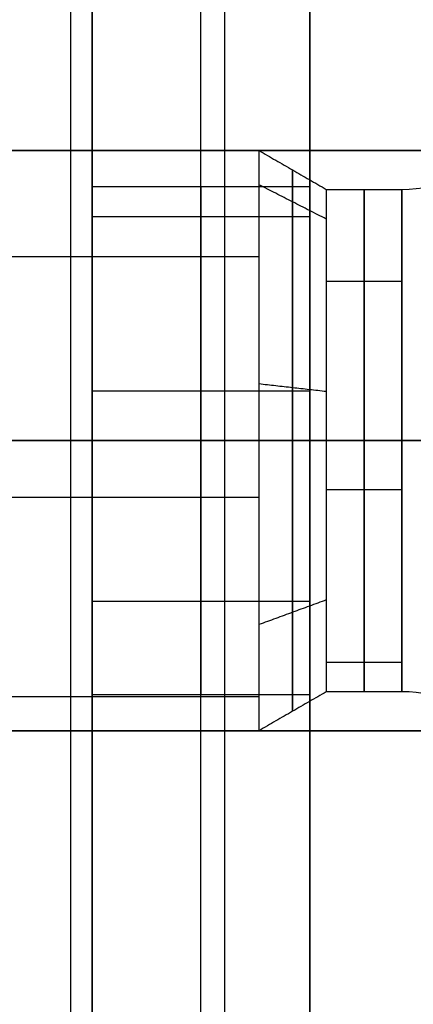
# Model space of a CAD drawing. Header units: millimetres. Extents: x -232 to 244, y -194 to 282.
# Tile 36 of 43: x 44.14 to 46.86, y 38.61 to 45.4. Entities that reach past the tile are written whole.
import ezdxf

# ---------------------------------------------------------------- set-up
doc = ezdxf.new("R2010")
doc.units = ezdxf.units.MM
for name, color, linetype, true_color in [('COTA', 252, 'Continuous', 0x696969), ('NEGRO', 7, 'Continuous', 0x171717), ('PANTALLA', 7, 'Continuous', 0xffffff), ('SUJECIÓN', 7, 'Continuous', 0xc8c8c8)]:
    doc.layers.add(name, color=color, linetype=linetype, true_color=true_color)

# ---------------------------------------------------------------- blocks, each defined once
blk = doc.blocks.new('DOME M 29917')
at = {"layer": 'NEGRO', "extrusion": (0, 0, -1)}
for centre, radius, start, end in [((0, -42.5, 1143.3486), 208.2, 67.150767, 247.150767), ((0, -42.5, 1137.3486), 212.2, 90, 180), ((0, -42.5, 1142.3486), 212.2, 90, 180), ((0, -42.5, 1143.3486), 211, 90, 180), ((0, -42.5, 1137.3486), 211, 90, 180), ((0, -42.5, 1145.3486), 211, 90, 180), ((0, -42.5, 1139.3486), 211, 90, 180), ((0, -42.5, 1141.3486), 210.5, 360, 180), ((0, -42.5, 1137.3486), 207.2, 90, 180), ((0, -42.5, 1143.3486), 207.2, 90, 180), ((0, -42.5, 1139.3486), 207.2, 90, 180), ((0, -42.5, 1145.3486), 207.2, 90, 180), ((0, -42.5, 1137.3486), 206, 90, 180), ((0, -42.5, 1142.3486), 206, 90, 180), ((0, -42.5, 1143.3486), 208.2, 247.150767, 67.150767), ((0, -42.5), 42.5, 90, 270), ((0, -42.5, 33), 42.5, 90, 270), ((0, -42.5, 16.5), 42.5, 90, 270), ((0, -42.5, 33), 41.5, 90, 270), ((0, -42.5), 41.5, 90, 270), ((0, -42.5, 16.5), 41.5, 90, 270), ((0, -42.5, 1141.3486), 210.5, 180, 0), ((0, -42.5, 1137.3486), 206, 180.1, 270), ((0, -42.5, 1142.3486), 206, 180.1, 270), ((0, -42.5, 1145.3486), 207.2, 180.1, 270), ((0, -42.5, 1139.3486), 207.2, 180.1, 270), ((0, -42.5, 1137.3486), 211, 180.1, 270), ((0, -42.5, 1143.3486), 211, 180.1, 270), ((0, -42.5, 1139.3486), 211, 180.1, 270), ((0, -42.5, 1145.3486), 211, 180.1, 270), ((0, -42.5, 1142.3486), 212.2, 180.1, 270)]:
    blk.add_arc(centre, radius, start, end, dxfattribs=at)
at = {"layer": 'NEGRO'}
for centre, radius, start, end in [((0, -42.5, -1147.3486), 212.2, 0, 90), ((0, -42.5, -1147.3486), 211, 0, 90), ((0, -42.5, -1141.3486), 211, 0, 90), ((0, -42.5, -1143.3486), 210.5, 292.849233, 112.849233), ((0, -42.5, -1141.3486), 208.2, 0, 180), ((0, -42.5, -1141.3486), 207.2, 0, 90), ((0, -42.5, -1147.3486), 207.2, 0, 90), ((0, -42.5, -1147.3486), 206, 0, 90), ((0, -42.5, -1143.3486), 210.5, 112.849233, 292.849233), ((0, -42.5, -34), 40.5, 270, 90), ((0, -42.5, -35), 40.5, 270, 90), ((39.3858, -39.768, -10), 1, 270, 315), ((0, -42.5, -1141.3486), 208.2, 180, 0), ((0, -42.5, -1147.3486), 206, 270, 359.9), ((0, -42.5, -1143.3486), 207.2, 270, 359.9), ((0, -42.5, -1147.3486), 207.2, 270, 359.9), ((0, -42.5, -1137.3486), 207.2, 270, 359.9), ((0, -42.5, -1141.3486), 207.2, 270, 359.9), ((0, -42.5, -1141.3486), 211, 270, 359.9), ((0, -42.5, -1147.3486), 211, 270, 359.9), ((0, -42.5, -1137.3486), 212.2, 270, 359.9), ((0, -42.5, -1147.3486), 212.2, 270, 359.9), ((39.3858, -45.232, -10), 1, 45, 90)]:
    blk.add_arc(centre, radius, start, end, dxfattribs=at)
at = {"layer": 'NEGRO', "extrusion": (-1, 0, 0)}
for centre, radius, start, end in [((42.5, -10, -38.4), 2, 180, 0), ((42.5, -10, -38.6321), 1.866, 180, 360), ((42.5, -10, -38.6321), 1.866, 0, 180), ((42.5, -10, -38.8642), 1.732, 180, 0), ((42.5, -10, -39.3858), 1.732, 180, 0), ((42.5, -10, -39.3858), 1.732, 0, 180)]:
    blk.add_arc(centre, radius, start, end, dxfattribs=at)
at = {"layer": 'NEGRO', "extrusion": (1, 0, 0)}
for centre, radius, start, end in [((-42.5, -10, 38.4), 2, 0, 180), ((-42.5, -10, 38.8642), 1.732, 0, 180), ((-42.5, -10, 39.125), 1.732, 180, 360), ((-42.5, -10, 39.125), 1.732, 0, 180)]:
    blk.add_arc(centre, radius, start, end, dxfattribs=at)
at = {"layer": 'NEGRO', "extrusion": (0, -1, 0)}
for centre, radius, start, end in [((0, -1180.0542, 42.5), 54, 279.96718, 0), ((23, -1111.7544, 42.5), 31, 0, 69.51268)]:
    blk.add_arc(centre, radius, start, end, dxfattribs=at)
at = {"layer": 'NEGRO', "extrusion": (0, 1, 0)}
for centre, radius, start, end in [((0, -1180.0542, -42.5), 58, 180, 260.032816), ((-23, -1111.7544, -42.5), 35, 110.48732, 180)]:
    blk.add_arc(centre, radius, start, end, dxfattribs=at)
at = {"layer": 'NEGRO'}
for points, weights in [([(0, -84.4142, -34.4142), (83.8284, -84.4142, -34.4142), (83.8284, -0.5858, -34.4142), (0, -0.5858, -34.4142)], [0.816490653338, 0.272163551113, 0.272163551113, 0.816490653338]), ([(0, -83.7071, -33.7071), (82.4142, -83.7071, -33.7071), (82.4142, -1.2929, -33.7071), (0, -1.2929, -33.7071)], [0.816490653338, 0.272163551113, 0.272163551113, 0.816490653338]), ([(9.6927, -40.5, -1235.209), (37.7092, -40.5, -1230.2855), (56, -40.5, -1208.5), (56, -40.5, -1180.0542)], [1, 0.843906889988, 0.843906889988, 1]), ([(56, -40.5, -1111.7544), (56, -40.5, -1097.5193), (47.8847, -40.5, -1085.824), (34.55, -40.5, -1080.8417)], [1, 0.881055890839, 0.881055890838, 0.999999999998]), ([(39.3858, -42.5, -8.268), (39.6545, -42.5, -8.268), (39.9029, -42.5, -8.1651), (40.0929, -42.5, -7.9751)], [0.488871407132, 0.464062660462, 0.464062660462, 0.488871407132]), ([(39.3858, -42.5, -11.732), (39.6545, -42.5, -11.732), (39.9029, -42.5, -11.8349), (40.0929, -42.5, -12.0249)], [0.488871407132, 0.464062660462, 0.464062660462, 0.488871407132]), ([(9.6927, -44.5, -1235.209), (37.7092, -44.5, -1230.2855), (56, -44.5, -1208.5), (56, -44.5, -1180.0542)], [1, 0.843906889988, 0.843906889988, 1]), ([(56, -44.5, -1111.7544), (56, -44.5, -1097.5193), (47.8847, -44.5, -1085.824), (34.55, -44.5, -1080.8417)], [1, 0.881055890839, 0.881055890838, 0.999999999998])]:
    blk.add_rational_spline(points, weights, degree=3, dxfattribs=at)
for points in [[(30.8, -40.5, -10), (38.4, -40.5, -10)], [(38.4, -40.5, -10), (38.8642, -40.768, -10)], [(38.8642, -40.9725, -10.8165), (38.4, -40.7362, -10.9428)], [(38.8642, -40.9725, -9.1835), (38.4, -40.7362, -9.0572)], [(38.8642, -40.768, -10), (39.3858, -40.768, -10)], [(30.8, -41.2312, -11.546), (38.4, -41.2312, -11.546)], [(30.8, -41.2312, -8.454), (38.4, -41.2312, -8.454)], [(38.8642, -41.4012, -11.3389), (39.3858, -41.4012, -11.3389)], [(38.8642, -41.4012, -8.6611), (39.3858, -41.4012, -8.6611)], [(38.8642, -42.1621, -11.6987), (38.4, -42.1098, -11.9616)], [(38.8642, -42.1621, -8.3013), (38.4, -42.1098, -8.0384)], [(5.25, -42.5, -34), (40.5, -42.5, -34)], [(5.25, -42.5, -35), (40.5, -42.5, -35)], [(30.8, -42.8902, -11.9616), (38.4, -42.8902, -11.9616)], [(30.8, -42.8902, -8.0384), (38.4, -42.8902, -8.0384)], [(38.8642, -42.8379, -11.6987), (39.3858, -42.8379, -11.6987)], [(38.8642, -42.8379, -8.3013), (39.3858, -42.8379, -8.3013)], [(38.8642, -43.5988, -11.3389), (38.4, -43.7688, -11.546)], [(38.8642, -43.5988, -8.6611), (38.4, -43.7688, -8.454)], [(38.8642, -44.0275, -10.8165), (39.3858, -44.0275, -10.8165)], [(38.8642, -44.0275, -9.1835), (39.3858, -44.0275, -9.1835)], [(38.8642, -44.232, -10), (38.4, -44.5, -10)], [(39.3858, -44.232, -10), (38.8642, -44.232, -10)], [(30.8, -44.2638, -10.9428), (38.4, -44.2638, -10.9428)], [(30.8, -44.2638, -9.0572), (38.4, -44.2638, -9.0572)], [(38.4, -44.5, -10), (30.8, -44.5, -10)]]:
    blk.add_open_spline(points, degree=1, dxfattribs=at)
at = {"layer": 'PANTALLA', "extrusion": (0.92153, 0.388308, 0)}
for radius in [210.5, 210.5, 208.2, 208.2]:
    blk.add_circle((-39.165, -1143.3486, -16.5031), radius, dxfattribs=at)
at = {"layer": 'PANTALLA', "extrusion": (0, 1, 0)}
for radius in [210.5, 210.5, 208.2, 208.2]:
    blk.add_circle((0, -1141.3486, -42.5), radius, dxfattribs=at)
at = {"layer": 'PANTALLA', "extrusion": (0, 0, -1)}
for radius in [210.5, 210.5, 208.2, 208.2]:
    blk.add_arc((0, -42.5, 1143.3486), radius, 337.150767, 157.150767, dxfattribs=at)
at = {"layer": 'PANTALLA'}
for centre, radius, start, end in [((0, -42.5, -1141.3486), 210.5, 270, 90), ((0, -42.5, -1141.3486), 210.5, 270, 90), ((0, -42.5, -1141.3486), 208.2, 270, 90), ((0, -42.5, -1141.3486), 208.2, 270, 90), ((0, -42.5, -1143.3486), 210.5, 202.849233, 22.849233), ((0, -42.5, -1143.3486), 210.5, 202.849233, 22.849233), ((0, -42.5, -1143.3486), 208.2, 202.849233, 22.849233), ((0, -42.5, -1143.3486), 208.2, 202.849233, 22.849233)]:
    blk.add_arc(centre, radius, start, end, dxfattribs=at)
at = {"layer": 'PANTALLA', "extrusion": (-0.388308, 0.92153, -2.72222e-17)}
for radius in [210.5, 210.5, 208.2, 208.2]:
    blk.add_arc((16.5031, -1143.3486, -39.165), radius, 0, 180, dxfattribs=at)
at = {"layer": 'PANTALLA', "extrusion": (0.388308, -0.92153, -2.72222e-17)}
for radius in [210.5, 210.5, 208.2, 208.2]:
    blk.add_arc((-16.5031, -1143.3486, 39.165), radius, 180, 0, dxfattribs=at)
at = {"layer": 'SUJECIÓN', "extrusion": (1, 0, 0)}
blk.add_arc((-42.5, -10, 37.25), 1.75, 0, 180, dxfattribs=at)
at = {"layer": 'SUJECIÓN', "extrusion": (-1, 0, 0)}
for centre, start, end in [((42.5, -10, -37.25), 180, 0), ((42.5, -10, -38), 0, 180), ((42.5, -10, -38), 180, 360), ((42.5, -10, -38.75), 360, 180), ((42.5, -10, -38.75), 180, 0)]:
    blk.add_arc(centre, 1.75, start, end, dxfattribs=at)
at = {"layer": 'SUJECIÓN', "extrusion": (0, 1, 0)}
for radius in [0.5, 2]:
    blk.add_arc((-36.75, -2, -42.5), radius, 90, 180, dxfattribs=at)
at = {"layer": 'SUJECIÓN'}
for points in [[(37.1036, -50, -1.6464), (37.1036, -35, -1.6464)], [(37.25, -50, -2), (37.25, -35, -2)], [(37.25, -35, -8), (37.25, -50, -8)], [(38.1642, -50, -0.5858), (38.1642, -35, -0.5858)], [(38.75, -50, -2), (38.75, -35, -2)], [(38.75, -35, -8), (38.75, -50, -8)], [(37.25, -48, -14), (37.25, -37, -14)], [(38, -48, -14), (38, -37, -14)], [(38.75, -37, -14), (38.75, -48, -14)], [(38.75, -40.75, -10), (37.25, -40.75, -10)], [(38.75, -40.9566, -9.1751), (37.25, -40.9566, -9.1751)], [(38.75, -40.9566, -10.8249), (37.25, -40.9566, -10.8249)], [(38.75, -42.1586, -8.2836), (37.25, -42.1586, -8.2836)], [(38.75, -42.1586, -11.7164), (37.25, -42.1586, -11.7164)], [(37.25, -42.5, -14), (38.75, -42.5, -14)], [(37.25, -42.5, -14), (37.25, -42.5, -11.75)], [(37.25, -42.5, -8.25), (37.25, -42.5, -2)], [(38.75, -42.5, -14), (38.75, -42.5, -11.75)], [(38.75, -42.5, -8.25), (38.75, -42.5, -2)], [(38.75, -43.6102, -8.6472), (37.25, -43.6102, -8.6472)], [(38.75, -43.6102, -11.3528), (37.25, -43.6102, -11.3528)], [(37.25, -44.25, -10), (38.75, -44.25, -10)]]:
    blk.add_open_spline(points, degree=1, dxfattribs=at)

msp = doc.modelspace()

# ---------------------------------------------------------------- block references
at = {"layer": 'COTA'}
msp.add_blockref('DOME M 29917', (7.3926, 85, 1476.2773), dxfattribs=at)

doc.saveas('drawing.dxf')
